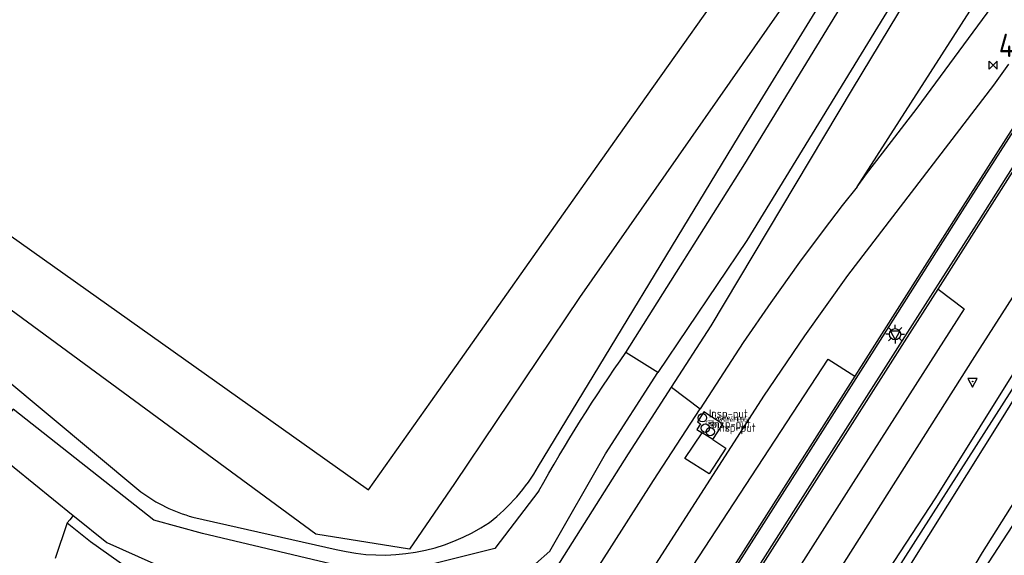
# Model space of a CAD drawing. Extents: x 165936 to 168762, y 445225 to 450407.
# Tile 35 of 69: x 167358 to 167463, y 447299 to 447357. Entities that reach past the tile are written whole.
import ezdxf

# ---------------------------------------------------------------- set-up
doc = ezdxf.new("R2010")
doc.units = 0
doc.header["$LTSCALE"] = 4
doc.layers.get('0').update_dxf_attribs({"linetype": 'CONTINUOUS'})
for name, color, linetype in [('G_BTD', 3, 'CONTINUOUS'), ('G_OWG', 6, 'CONTINUOUS'), ('G_OWT', 6, 'CONTINUOUS'), ('G_WGD', 7, 'CONTINUOUS'), ('G_WGI', 1, 'CONTINUOUS'), ('G_WTD', 5, 'CONTINUOUS'), ('LSHD', 3, 'CONTINUOUS'), ('PPALHM', 10, 'CONTINUOUS')]:
    doc.layers.add(name, color=color, linetype=linetype)
for name, color, linetype, true_color in [('PBRD', 7, 'CONTINUOUS', 0xbd2877), ('PPAL', 7, 'CONTINUOUS', 0xbd2877), ('PPUT', 7, 'CONTINUOUS', 0xbd2877)]:
    doc.layers.add(name, color=color, linetype=linetype, true_color=true_color)
doc.styles.add('ISO', font='ISO')
doc.styles.get("Standard").update_dxf_attribs({"font": 'ISO'})

# ---------------------------------------------------------------- blocks, each defined once
blk = doc.blocks.new('klok')
at = {"color": 0}
blk.add_circle((0, 0), 0.45, dxfattribs=at)
at = {"style": 'ISO'}
blk.add_attdef('KLOK', (0.7, 0), '', height=0.9, dxfattribs=at)
blk = doc.blocks.new('waterleidingput')
at = {"linetype": 'ByBlock', "lineweight": -2}
h = blk.add_hatch(color=0, dxfattribs=at)
h.dxf.hatch_style = 1
edge = h.paths.add_edge_path()
edge.add_spline(control_points=[(0.44, 0), (0.44, 0.04), (0.43, 0.09), (0.36, 0.2), (0.28, 0.26), (0.09, 0.32), (-0.02, 0.33), (-0.22, 0.29), (-0.31, 0.24), (-0.42, 0.12), (-0.44, 0.06), (-0.44, -0.06), (-0.42, -0.12), (-0.33, -0.22), (-0.28, -0.26), (-0.1, -0.33), (0.04, -0.33), (0.27, -0.27), (0.37, -0.2), (0.43, -0.08), (0.44, -0.04), (0.44, 0)], knot_values=[0, 0, 0, 0, 0.380029, 0.380029, 1.118666, 1.118666, 1.857303, 1.857303, 2.59594, 2.59594, 3.13294, 3.13294, 3.66994, 3.66994, 4.20694, 4.20694, 5.079565, 5.079565, 5.952189, 5.952189, 6.283185, 6.283185, 6.283185, 6.283185], degree=3, periodic=0)
edge = h.paths.add_edge_path(flags=16)
edge.add_ellipse((0, 0), major_axis=(0.392, 0), ratio=0.689655, start_angle=0, end_angle=360)
h = blk.add_hatch(color=0, dxfattribs=at)
h.dxf.hatch_style = 1
h.paths.add_polyline_path([(-0.05, -0.09, -0.141608), (-0.09, -0.05), (-0.1, -0.09), (-0.17, 0.17), (-0.22, 0.17), (-0.13, -0.17), (-0.08, -0.17)])
at = {"linetype": 'ByBlock', "lineweight": -2, "true_color": 0x104b6e}
h = blk.add_hatch(color=156, dxfattribs=at)
h.dxf.hatch_style = 1
h.paths.add_polyline_path([(0.1, 0, 1), (-0.1, 0, 1)])
at = {"linetype": 'ByBlock', "lineweight": -2}
h = blk.add_hatch(color=0, dxfattribs=at)
h.dxf.hatch_style = 1
h.paths.add_polyline_path([(0.02, 0.17), (-0.03, 0.17), (-0.05, 0.09, -0.269854), (0.05, 0.09)])
h = blk.add_hatch(color=0, dxfattribs=at)
h.dxf.hatch_style = 1
h.paths.add_polyline_path([(0.23, 0.17), (0.17, 0.17), (0.1, -0.09), (0.09, -0.05, -0.141608), (0.05, -0.09), (0.07, -0.17), (0.12, -0.17)])
at = {"color": 0, "linetype": 'ByBlock', "lineweight": -2}
blk.add_attdef('WATERLEIDINGPUT', (0.5, 0.35), '', height=0.5, dxfattribs=at)
blk = doc.blocks.new('verkeersbord')
at = {"color": 0}
for p, q in [((0.5, 0.32), (-0.5, 0.32)), ((-0.5, 0.32), (0, -0.6)), ((0, -0.6), (0.5, 0.32))]:
    blk.add_line(p, q, dxfattribs=at)
blk = doc.blocks.new('verkeersbord-pl')
at = {"linetype": 'Continuous'}
blk.add_circle((0, 0), 0.03, dxfattribs=at)
blk = doc.blocks.new('lichtmast')
at = {"color": 0}
for p, q in [((-0.6, 0), (-1, 0)), ((-0.71, 0.71), (-0.42, 0.42)), ((0, 0.6), (0, 1)), ((0.42, 0.42), (0.71, 0.71)), ((0.6, 0), (1, 0)), ((-0.42, -0.42), (-0.71, -0.71)), ((0, -0.6), (0, -1)), ((0.42, -0.42), (0.71, -0.71))]:
    blk.add_line(p, q, dxfattribs=at)
blk.add_circle((0, 0), 0.6, dxfattribs=at)
blk = doc.blocks.new('kilometerpaal')
at = {"color": 0}
for p, q in [((-0.44, 0.44), (0.44, -0.44)), ((-0.44, -0.44), (-0.44, 0.44)), ((0.44, 0.44), (-0.44, -0.44)), ((0.44, -0.44), (0.44, 0.44))]:
    blk.add_line(p, q, dxfattribs=at)
at = {"color": 0, "style": 'ISO'}
blk.add_attdef('KILOMETERPAAL', (0.59, 0.87), '', height=2.5, dxfattribs=at)

msp = doc.modelspace()

# ---------------------------------------------------------------- linework, layer by layer
at = {"layer": 'G_BTD', "linetype": 'Continuous', "transparency": 33554687}
for points in [[(167313.624, 447363.895), (167327.703, 447354.056), (167395.122, 447306.186), (167401.77, 447315.601), (167407.099, 447323.148), (167414.703, 447333.918), (167421.907, 447344.121), (167432.529, 447359.164), (167350.581, 447417.026), (167313.624, 447363.895)], [(167368.76, 447413.728), (167444.324, 447364.992), (167417.666, 447326.798), (167404.318, 447306.871), (167399.489, 447299.839), (167389.478, 447301.431), (167301.064, 447366.517)]]:
    msp.add_lwpolyline(points, dxfattribs=at)
at = {"layer": 'G_OWG', "linetype": 'Continuous', "transparency": 33554687}
for points in [[(167766.942, 447789.245), (167737.551, 447741.299), (167717.067, 447709.15), (167701.188, 447684.113), (167686.859, 447661.627), (167670.796, 447636.43), (167654.381, 447611.739), (167639.848, 447588.39), (167625.63, 447565.438), (167609.514, 447539.837), (167593.795, 447515.039), (167579.193, 447491.741), (167561.695, 447463.607), (167549.361, 447444.365), (167536.924, 447424.788), (167524.635, 447405.645), (167511.282, 447384.822), (167499.183, 447364.411), (167486.431, 447339.711), (167474.623, 447319.184), (167466.99, 447306.978), (167454.343, 447287.526)], [(167447.398, 447338.647), (167459.758, 447357.942), (167463.629, 447364.172), (167467.058, 447369.69), (167469.383, 447368.245)], [(167447.398, 447338.647), (167448.398, 447340.016), (167450.102, 447342.236), (167453.806, 447347.06), (167469.383, 447368.245)], [(167498.354, 447365.471), (167486.828, 447342.865), (167474.441, 447321.204), (167460.761, 447299.485), (167450.217, 447281.695), (167448.699, 447274.547), (167448.384, 447267.013), (167448.317, 447260.045), (167448.94, 447256.039)], [(167447.398, 447338.647), (167445.792, 447336.622), (167443.759, 447333.974), (167441.229, 447330.564), (167438.153, 447326.241), (167435.206, 447321.956), (167430.598, 447314.862)], [(167427.53, 447317.192), (167430.598, 447314.862)], [(167407.277, 447278.869), (167412.715, 447286.985), (167425.615, 447307.189), (167430.598, 447314.862)], [(167431.938, 447311.57), (167433.008, 447313.225), (167430.996, 447314.56), (167430.29, 447313.458), (167430.643, 447313.266), (167430.251, 447312.635), (167430.798, 447312.301)], [(167431.938, 447311.57), (167433.335, 447310.646), (167431.553, 447307.905), (167428.959, 447309.538), (167430.798, 447312.301)], [(167431.938, 447311.57), (167430.798, 447312.301)], [(167362.878, 447302.644), (167361.591, 447298.837)]]:
    msp.add_lwpolyline(points, dxfattribs=at)
at = {"layer": 'G_OWT', "linetype": 'Continuous', "transparency": 33554687}
for points in [[(167445.449, 447288.224), (167446.108, 447289.657), (167449.459, 447295.637), (167455.793, 447305.324), (167470.035, 447328.158), (167479.554, 447344.484), (167492.514, 447370.051), (167500.544, 447384.483), (167514.497, 447407.166), (167529.02, 447429.666), (167543.42, 447452.424), (167557.483, 447474.579), (167571.804, 447497.165), (167586.002, 447519.562), (167602.069, 447544.659), (167617.94, 447569.686), (167632.953, 447593.293), (167647.476, 447616.179), (167663.263, 447641.084), (167679.988, 447667.596), (167693.963, 447689.406), (167710.996, 447716.332), (167730.386, 447747.059), (167756.299, 447787.892)], [(167427.53, 447317.192), (167431.751, 447323.744), (167446.883, 447349.073), (167454.738, 447362.104), (167462.139, 447374.31), (167469.331, 447385.967), (167478.979, 447401.609), (167492.302, 447422.192), (167505.495, 447444.073), (167520.817, 447467.363), (167534.586, 447489.007), (167548.376, 447510.19), (167560.609, 447528.807), (167577.112, 447553.206), (167593.542, 447577.969), (167606.28, 447598.545), (167620.703, 447621.966), (167637.931, 447649.079), (167654.038, 447674.148), (167669.436, 447698.1), (167686.115, 447724.554), (167701.975, 447749.33), (167705.333, 447756.762), (167706.292, 447759.526)], [(167413.307, 447308.725), (167435.297, 447344.999), (167449.339, 447367.868)], [(167299.197, 447363.512), (167308.05, 447356.699), (167350.881, 447322.532), (167370.745, 447305.986)], [(167362.878, 447302.644), (167365.347, 447300.646), (167369.542, 447297.712), (167377.091, 447295.356), (167379.108, 447294.874), (167387.662, 447292.829), (167397.432, 447291.214), (167411.567, 447295.049), (167414.364, 447296.492), (167422.924, 447310.043), (167427.53, 447317.192)], [(167363.525, 447303.442), (167363.163, 447302.996), (167362.878, 447302.644)], [(167376.303, 447303.278), (167391.642, 447299.808)]]:
    msp.add_lwpolyline(points, dxfattribs=at)
for points in [[(167408.044, 447302.699, 0.0982494), (167413.307, 447308.725)], [(167370.745, 447305.986, 0.0928737), (167376.303, 447303.278)], [(167391.642, 447299.808, 0.2110314), (167408.044, 447302.699)]]:
    msp.add_lwpolyline(points, format="xyb", dxfattribs=at)
at = {"layer": 'G_WGD', "linetype": 'Continuous', "transparency": 33554687}
for points in [[(167463.592, 447351.76), (167461.986, 447349.505), (167446.362, 447329.153), (167441.764, 447322.692), (167437.354, 447316.238), (167422.356, 447292.838), (167416.047, 447282.904)], [(167466.951, 447349.367), (167466.02, 447348.028), (167458.46, 447336.186), (167447.811, 447319.427), (167447.122, 447318.346)], [(167456.046, 447327.678), (167460.654, 447334.907), (167467.366, 447345.49), (167468.946, 447347.945)], [(167474.425, 447344.042), (167474.308, 447343.824), (167471.638, 447339.169), (167467.82, 447332.772), (167459.943, 447320.456), (167445.328, 447297.389), (167431.334, 447275.254), (167430.432, 447273.891)], [(167424.289, 447277.74), (167429.038, 447285.22), (167441.334, 447304.561), (167452.456, 447322.047), (167456.046, 447327.678)], [(167456.046, 447327.678), (167458.851, 447325.585), (167446.968, 447306.991), (167427.193, 447275.92)], [(167418.978, 447281.067), (167426.683, 447293.223), (167444.297, 447320.199), (167447.122, 447318.346)], [(167447.122, 447318.346), (167436.927, 447302.333), (167426.141, 447285.363), (167422.161, 447279.073)]]:
    msp.add_lwpolyline(points, dxfattribs=at)
at = {"layer": 'G_WGI', "linetype": 'Continuous', "transparency": 33554687}
for points in [[(167416.117, 447269.053), (167426.352, 447285.229), (167437.138, 447302.199), (167448.022, 447319.293), (167458.671, 447336.052), (167466.228, 447347.889), (167467.948, 447350.364), (167469.752, 447352.786), (167470.792, 447354.128)], [(167417.645, 447267.745), (167428.827, 447285.354), (167441.123, 447304.695), (167452.245, 447322.181), (167460.443, 447335.041), (167467.155, 447345.625), (167471.992, 447353.14)]]:
    msp.add_lwpolyline(points, dxfattribs=at)
at = {"layer": 'G_WTD', "linetype": 'Continuous', "transparency": 33554687}
for points in [[(167705.45, 447759.655), (167704.613, 447756.978), (167699.2, 447746.874), (167689.148, 447731.692), (167673.554, 447706.698), (167659.068, 447684.162), (167639.808, 447654.168), (167623.427, 447628.386), (167608.592, 447604.599), (167592.087, 447578.793), (167576.603, 447554.487), (167560.001, 447529.523), (167541.439, 447500.728), (167526.146, 447477.021), (167502.303, 447440.265), (167474.958, 447397.334), (167469.109, 447387.702), (167457.229, 447368.287), (167435.578, 447332.903), (167426.067, 447318.752)], [(167422.649, 447320.907), (167435.361, 447341.099), (167449.299, 447363.933), (167451.046, 447366.795)], [(167441.935, 447261.413), (167442.748, 447261.298), (167442.739, 447269.153), (167443.069, 447274.789), (167443.725, 447279.277), (167444.988, 447283.728), (167449.145, 447291.83), (167463.007, 447313.999), (167478.627, 447339.348), (167489.295, 447359.782)], [(167446.147, 447287.896), (167446.754, 447289.184), (167449.63, 447294.434), (167463.921, 447316.876), (167477.995, 447339.828), (167483.918, 447351.116), (167488.688, 447360.208)], [(167426.067, 447318.752), (167422.649, 447320.907)], [(167381.812, 447295.654), (167388.395, 447294.389), (167395.621, 447293.425), (167397.551, 447293.645), (167409.254, 447296.809), (167411.175, 447297.393), (167412.989, 447298.28), (167414.495, 447299.614), (167420.445, 447310.06), (167426.067, 447318.752)], [(167357.073, 447314.844), (167354.056, 447311.113), (167357.193, 447308.576), (167363.525, 447303.442)], [(167413.334, 447306.075), (167408.64, 447299.906), (167400.634, 447297.916), (167393.888, 447297.575), (167377.33, 447301.52), (167372.144, 447302.928), (167357.073, 447314.844)], [(167363.525, 447303.442), (167363.661, 447303.332), (167367.095, 447300.548), (167372.129, 447298.308), (167376.819, 447296.814)]]:
    msp.add_lwpolyline(points, dxfattribs=at)
msp.add_lwpolyline([(167413.334, 447306.075, -0.0260604), (167422.649, 447320.907)], format="xyb", dxfattribs=at)
at = {"layer": 'LSHD', "linetype": 'Continuous', "lineweight": -3, "transparency": 33554687}
for points in [[(167414.495, 447299.614), (167420.445, 447310.06)], [(167412.989, 447298.28), (167414.495, 447299.614)]]:
    msp.add_lwpolyline(points, dxfattribs=at)

# ---------------------------------------------------------------- block references
at = {"layer": 'PBRD', "transparency": 33554687}
for p in [(167451.448, 447322.857), (167459.744, 447317.79)]:
    msp.add_blockref('verkeersbord', p, dxfattribs=at)
at = {"layer": 'PPAL', "transparency": 33554687}
for name, p in [('lichtmast', (167451.448, 447322.857)), ('verkeersbord-pl', (167459.744, 447317.79))]:
    msp.add_blockref(name, p, dxfattribs=at)
at = {"layer": 'PPALHM', "transparency": 33554687}
msp.add_blockref('kilometerpaal', (167461.94, 447351.655), dxfattribs=at).add_auto_attribs({'KILOMETERPAAL': '4,0'})
at = {"layer": 'PPUT', "transparency": 33554687}
for name, p, values in [('klok', (167430.829, 447313.912), {'KLOK': 'Insp-put'}), ('klok', (167431.141, 447312.791), {'KLOK': 'Insp-put'}), ('waterleidingput', (167431.628, 447313.337), {'WATERLEIDINGPUT': 'WaterLput'}), ('klok', (167431.673, 447312.418), {'KLOK': 'Insp-put'}), ('waterleidingput', (167431.944, 447313.127), {'WATERLEIDINGPUT': 'WaterLput'})]:
    msp.add_blockref(name, p, dxfattribs=at).add_auto_attribs(values)

doc.saveas('drawing.dxf')
